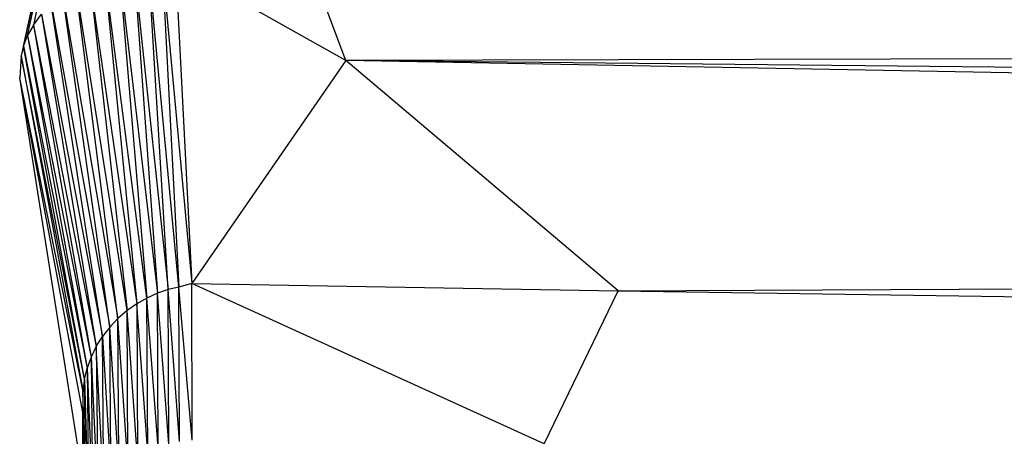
# Paper-space layout '_Posterior' of a CAD drawing. Header units: millimetres. Extents: x -1200 to 50, y -70 to 65.
# Tile 4 of 55: x -1078 to -1052, y -42 to -31. Entities that reach past the tile are written whole.
import ezdxf

# ---------------------------------------------------------------- set-up
doc = ezdxf.new("R2010")
doc.units = ezdxf.units.MM

psp = doc.layouts.new('_Posterior')

# ---------------------------------------------------------------- linework, layer by layer
at = {"color": 7, "linetype": 'Continuous', "lineweight": 25}
for p, q in [((-1069.644, -31.84), (-1073.479, -21.681)), ((-1077.939, -31.19), (-1076.333, -23.683)), ((-1076.333, -23.683), (-1077.787, -30.924)), ((-1076.442, -24.123), (-1078.108, -31.725)), ((-1078.049, -31.469), (-1076.442, -24.123)), ((-1077.939, -31.19), (-1076.442, -24.123)), ((-1075.553, -29.461), (-1074.832, -38.042)), ((-1075.553, -29.461), (-1074.557, -37.918)), ((-1075.167, -29.398), (-1074.557, -37.918)), ((-1075.167, -29.398), (-1074.28, -37.823)), ((-1074.28, -37.823), (-1074.788, -29.351)), ((-1074.003, -37.757), (-1074.788, -29.351)), ((-1074.431, -29.367), (-1074.003, -37.757)), ((-1074.431, -29.367), (-1073.659, -37.66)), ((-1074.083, -29.354), (-1073.659, -37.66)), ((-1069.644, -31.84), (-1074.083, -29.354)), ((-1076.325, -29.707), (-1075.097, -38.194)), ((-1076.325, -29.707), (-1075.35, -38.371)), ((-1075.937, -29.547), (-1075.097, -38.194)), ((-1074.832, -38.042), (-1075.937, -29.547)), ((-1075.586, -38.574), (-1076.685, -29.878)), ((-1075.35, -38.371), (-1076.685, -29.878)), ((-1075.801, -38.799), (-1077.027, -30.114)), ((-1077.027, -30.114), (-1075.586, -38.574)), ((-1077.325, -30.365), (-1075.801, -38.799)), ((-1075.992, -39.044), (-1077.325, -30.365)), ((-1077.787, -30.924), (-1077.578, -30.634)), ((-1077.578, -30.634), (-1075.992, -39.044)), ((-1077.578, -30.634), (-1076.155, -39.307)), ((-1077.787, -30.924), (-1077.939, -31.19)), ((-1077.787, -30.924), (-1076.155, -39.307)), ((-1077.787, -30.924), (-1076.288, -39.584)), ((-1078.049, -31.469), (-1077.939, -31.19)), ((-1077.939, -31.19), (-1076.288, -39.584)), ((-1077.939, -31.19), (-1076.391, -39.869)), ((-779.124, -31.166), (-1069.644, -31.84)), ((-1078.049, -31.469), (-1078.108, -31.725)), ((-1078.049, -31.469), (-1076.391, -39.869)), ((-1076.462, -40.158), (-1078.049, -31.469)), ((-1078.108, -31.725), (-1078.146, -32.297)), ((-1076.462, -40.158), (-1078.108, -31.725)), ((-1078.108, -31.725), (-1076.502, -40.449)), ((-1069.644, -31.84), (-1073.659, -37.66)), ((-1062.553, -37.852), (-1069.644, -31.84)), ((-810.989, -36.754), (-1069.644, -31.84)), ((-805.414, -34.662), (-1069.644, -31.84)), ((-1076.498, -41.029), (-1078.146, -32.297)), ((-1076.502, -40.449), (-1078.146, -32.297)), ((-1076.503, -42.734), (-1078.146, -32.297)), ((-1062.553, -37.852), (-810.989, -36.754)), ((-1073.659, -37.66), (-1074.003, -37.757)), ((-1064.483, -41.845), (-1073.659, -37.66)), ((-1073.659, -37.66), (-1062.553, -37.852)), ((-1073.656, -41.747), (-1073.659, -37.66)), ((-1074.557, -37.918), (-1074.832, -38.042)), ((-1074.28, -37.823), (-1074.557, -37.918)), ((-1074.537, -41.953), (-1074.557, -37.918)), ((-1074.258, -41.857), (-1074.557, -37.918)), ((-1074.003, -37.757), (-1074.28, -37.823)), ((-1074.258, -41.857), (-1074.28, -37.823)), ((-1073.978, -41.788), (-1074.28, -37.823)), ((-1073.978, -41.788), (-1074.003, -37.757)), ((-1073.656, -41.747), (-1074.003, -37.757)), ((-1064.483, -41.845), (-1062.553, -37.852)), ((-1062.553, -37.852), (-816.022, -41.435)), ((-1075.097, -38.194), (-1075.35, -38.371)), ((-1074.832, -38.042), (-1075.097, -38.194)), ((-1075.097, -38.194), (-1075.075, -42.232)), ((-1074.811, -42.078), (-1075.097, -38.194)), ((-1074.811, -42.078), (-1074.832, -38.042)), ((-1074.537, -41.953), (-1074.832, -38.042)), ((-1075.35, -38.371), (-1075.586, -38.574)), ((-1075.075, -42.232), (-1075.35, -38.371)), ((-1075.324, -42.412), (-1075.35, -38.371)), ((-1075.586, -38.574), (-1075.801, -38.799)), ((-1075.556, -42.617), (-1075.586, -38.574)), ((-1075.324, -42.412), (-1075.586, -38.574)), ((-1075.801, -38.799), (-1075.992, -39.044)), ((-1075.765, -42.84), (-1075.801, -38.799)), ((-1075.556, -42.617), (-1075.801, -38.799)), ((-1076.155, -39.307), (-1075.992, -39.044)), ((-1075.95, -43.076), (-1075.992, -39.044)), ((-1075.992, -39.044), (-1075.765, -42.84)), ((-1076.155, -39.307), (-1076.288, -39.584)), ((-1075.95, -43.076), (-1076.155, -39.307)), ((-1076.155, -39.307), (-1076.108, -43.319)), ((-1076.288, -39.584), (-1076.391, -39.869)), ((-1076.288, -39.584), (-1076.239, -43.566)), ((-1076.288, -39.584), (-1076.108, -43.319)), ((-1076.462, -40.158), (-1076.391, -39.869)), ((-1076.391, -39.869), (-1076.239, -43.566)), ((-1076.391, -39.869), (-1076.34, -43.812)), ((-1076.462, -40.158), (-1076.502, -40.449)), ((-1076.412, -44.058), (-1076.462, -40.158)), ((-1076.462, -40.158), (-1076.34, -43.812)), ((-1076.412, -44.058), (-1076.502, -40.449)), ((-1076.502, -40.449), (-1076.454, -44.307)), ((-1076.502, -40.449), (-1076.498, -41.029)), ((-1076.503, -42.734), (-1076.498, -41.029)), ((-1076.453, -44.931), (-1076.498, -41.029)), ((-1076.454, -44.307), (-1076.498, -41.029))]:
    psp.add_line(p, q, dxfattribs=at)

doc.saveas('drawing.dxf')
